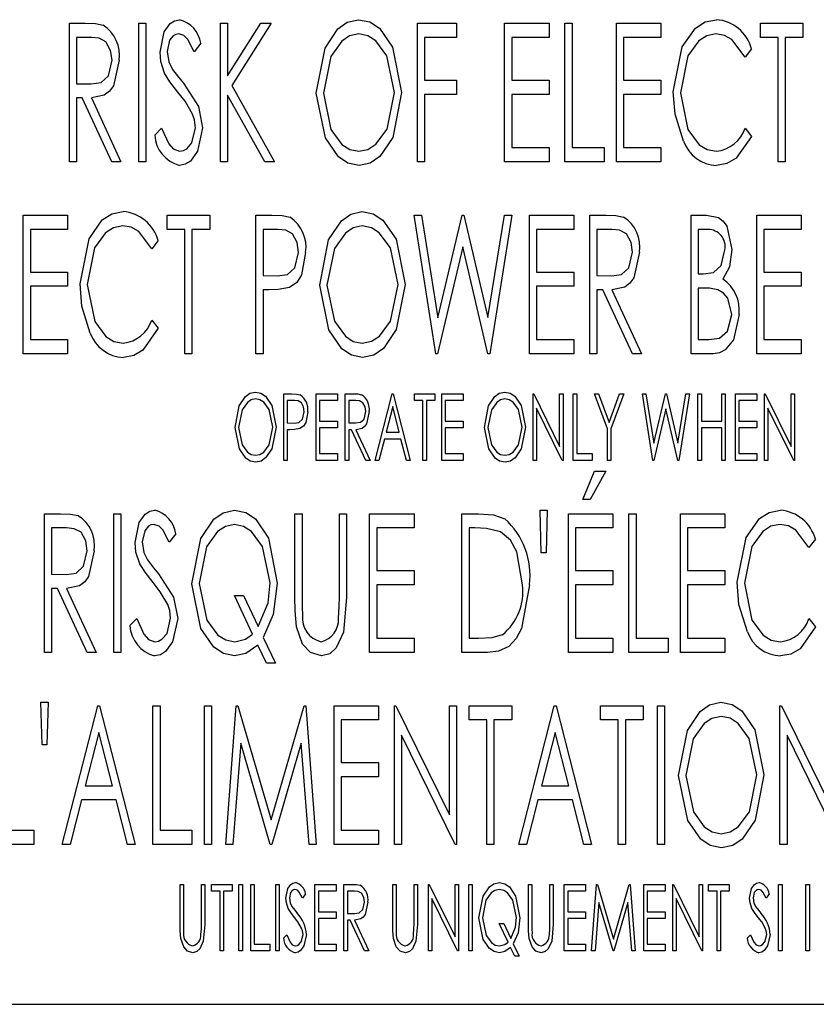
# Model space of a CAD drawing. Extents: x 10 to 130, y 5 to 85.
# Tile 44 of 51: x 70.955 to 71.703, y 43.205 to 44.128. Entities that reach past the tile are written whole.
import ezdxf

# ---------------------------------------------------------------- set-up
doc = ezdxf.new("R2010")
doc.units = 0
doc.layers.add('BODY', color=3, linetype='CONTINUOUS')

msp = doc.modelspace()

# ---------------------------------------------------------------- linework, layer by layer
at = {"layer": 'BODY', "linetype": 'CONTINUOUS'}
for p, q in [((71.00181, 44.12465), (71.01667, 44.12465)), ((71.00181, 43.99465), (71.00181, 44.12465)), ((71.06681, 44.12465), (71.07347, 44.12465)), ((71.06681, 43.99465), (71.06681, 44.12465)), ((71.07347, 44.12465), (71.07347, 43.99465)), ((71.14347, 44.12465), (71.15014, 44.12465)), ((71.14347, 43.99465), (71.14347, 44.12465)), ((71.15014, 44.07522), (71.18126, 44.12465)), ((71.15014, 44.12465), (71.15014, 44.07522)), ((71.19097, 44.12465), (71.15425, 44.06632)), ((71.18126, 44.12465), (71.19097, 44.12465)), ((71.32847, 44.12465), (71.36514, 44.12465)), ((71.32847, 43.99465), (71.32847, 44.12465)), ((71.36514, 44.12465), (71.36514, 44.11132)), ((71.41014, 44.12465), (71.45181, 44.12465)), ((71.41014, 43.99465), (71.41014, 44.12465)), ((71.45181, 44.12465), (71.45181, 44.11132)), ((71.46681, 44.12465), (71.47347, 44.12465)), ((71.46681, 43.99465), (71.46681, 44.12465)), ((71.47347, 44.12465), (71.47347, 44.00798)), ((71.51514, 44.12465), (71.55681, 44.12465)), ((71.51514, 43.99465), (71.51514, 44.12465)), ((71.55681, 44.12465), (71.55681, 44.11132)), ((71.65014, 44.12465), (71.69014, 44.12465)), ((71.65014, 44.11132), (71.65014, 44.12465)), ((71.69014, 44.12465), (71.69014, 44.11132)), ((71.00847, 44.11132), (71.00847, 44.06798)), ((71.0224, 44.11132), (71.00847, 44.11132)), ((71.33514, 44.11132), (71.33514, 44.07132)), ((71.36514, 44.11132), (71.33514, 44.11132)), ((71.4168, 44.11132), (71.4168, 44.07132)), ((71.45181, 44.11132), (71.4168, 44.11132)), ((71.52181, 44.11132), (71.52181, 44.07132)), ((71.55681, 44.11132), (71.52181, 44.11132)), ((71.66681, 44.11132), (71.65014, 44.11132)), ((71.66681, 43.99465), (71.66681, 44.11132)), ((71.67347, 44.11132), (71.67347, 43.99465)), ((71.69014, 44.11132), (71.67347, 44.11132)), ((71.12514, 44.10598), (71.11889, 44.09798)), ((71.64181, 44.1008), (71.63576, 44.09298)), ((71.33514, 44.07132), (71.36514, 44.07132)), ((71.36514, 44.07132), (71.36514, 44.05798)), ((71.4168, 44.07132), (71.45181, 44.07132)), ((71.45181, 44.07132), (71.45181, 44.05798)), ((71.52181, 44.07132), (71.55681, 44.07132)), ((71.55681, 44.07132), (71.55681, 44.05798)), ((71.00847, 44.06798), (71.02207, 44.0678)), ((71.15425, 44.06632), (71.19431, 43.99465)), ((71.00847, 44.05465), (71.00847, 43.99465)), ((71.01391, 44.05465), (71.00847, 44.05465)), ((71.04168, 43.99465), (71.01391, 44.05465)), ((71.02238, 44.05465), (71.05014, 43.99465)), ((71.15014, 44.05731), (71.15014, 43.99465)), ((71.18516, 43.99465), (71.15014, 44.05731)), ((71.33514, 44.05798), (71.33514, 43.99465)), ((71.36514, 44.05798), (71.33514, 44.05798)), ((71.4168, 44.05798), (71.4168, 44.00798)), ((71.45181, 44.05798), (71.4168, 44.05798)), ((71.52181, 44.05798), (71.52181, 44.00798)), ((71.55681, 44.05798), (71.52181, 44.05798)), ((71.08181, 44.01973), (71.08832, 44.02632)), ((71.63576, 44.02632), (71.64181, 44.01858)), ((71.4168, 44.00798), (71.45181, 44.00798)), ((71.45181, 44.00798), (71.45181, 43.99465)), ((71.47347, 44.00798), (71.50347, 44.00798)), ((71.50347, 44.00798), (71.50347, 43.99465)), ((71.52181, 44.00798), (71.55681, 44.00798)), ((71.55681, 44.00798), (71.55681, 43.99465)), ((71.00847, 43.99465), (71.00181, 43.99465)), ((71.05014, 43.99465), (71.04168, 43.99465)), ((71.07347, 43.99465), (71.06681, 43.99465)), ((71.15014, 43.99465), (71.14347, 43.99465)), ((71.19431, 43.99465), (71.18516, 43.99465)), ((71.33514, 43.99465), (71.32847, 43.99465)), ((71.45181, 43.99465), (71.41014, 43.99465)), ((71.50347, 43.99465), (71.46681, 43.99465)), ((71.55681, 43.99465), (71.51514, 43.99465)), ((71.67347, 43.99465), (71.66681, 43.99465)), ((70.95847, 43.94465), (71.00014, 43.94465)), ((70.95847, 43.81465), (70.95847, 43.94465)), ((71.00014, 43.94465), (71.00014, 43.93132)), ((71.09347, 43.94465), (71.13347, 43.94465)), ((71.09347, 43.93132), (71.09347, 43.94465)), ((71.13347, 43.94465), (71.13347, 43.93132)), ((71.17681, 43.94465), (71.19167, 43.94465)), ((71.17681, 43.81465), (71.17681, 43.94465)), ((71.32514, 43.94465), (71.33204, 43.94465)), ((71.34561, 43.81465), (71.32514, 43.94465)), ((71.33204, 43.94465), (71.34764, 43.8484)), ((71.34764, 43.8484), (71.37027, 43.94465)), ((71.37027, 43.94465), (71.37194, 43.94465)), ((71.37194, 43.94465), (71.39431, 43.84864)), ((71.39431, 43.84864), (71.40993, 43.94465)), ((71.4168, 43.94465), (71.39618, 43.81465)), ((71.40993, 43.94465), (71.4168, 43.94465)), ((71.43347, 43.94465), (71.47514, 43.94465)), ((71.43347, 43.81465), (71.43347, 43.94465)), ((71.47514, 43.94465), (71.47514, 43.93132)), ((71.49014, 43.94465), (71.50501, 43.94465)), ((71.49014, 43.81465), (71.49014, 43.94465)), ((71.58514, 43.94465), (71.59972, 43.94465)), ((71.58514, 43.81465), (71.58514, 43.94465)), ((71.6468, 43.94465), (71.68847, 43.94465)), ((71.6468, 43.81465), (71.6468, 43.94465)), ((71.68847, 43.94465), (71.68847, 43.93132)), ((70.96514, 43.93132), (70.96514, 43.89132)), ((71.00014, 43.93132), (70.96514, 43.93132)), ((71.11014, 43.93132), (71.09347, 43.93132)), ((71.11014, 43.81465), (71.11014, 43.93132)), ((71.11681, 43.93132), (71.11681, 43.81465)), ((71.13347, 43.93132), (71.11681, 43.93132)), ((71.18347, 43.93132), (71.18347, 43.88798)), ((71.19746, 43.93132), (71.18347, 43.93132)), ((71.44014, 43.93132), (71.44014, 43.89132)), ((71.47514, 43.93132), (71.44014, 43.93132)), ((71.49681, 43.93132), (71.49681, 43.88798)), ((71.51074, 43.93132), (71.49681, 43.93132)), ((71.5918, 43.93132), (71.5918, 43.88965)), ((71.60095, 43.93132), (71.5918, 43.93132)), ((71.65347, 43.93132), (71.65347, 43.89132)), ((71.68847, 43.93132), (71.65347, 43.93132)), ((71.08514, 43.9208), (71.0791, 43.91298)), ((71.37097, 43.91507), (71.34727, 43.81465)), ((71.39451, 43.81465), (71.37097, 43.91507)), ((70.96514, 43.89132), (71.00014, 43.89132)), ((71.00014, 43.89132), (71.00014, 43.87798)), ((71.18347, 43.88798), (71.19686, 43.8877)), ((71.44014, 43.89132), (71.47514, 43.89132)), ((71.47514, 43.89132), (71.47514, 43.87798)), ((71.49681, 43.88798), (71.5104, 43.8878)), ((71.5918, 43.88965), (71.59634, 43.88965)), ((71.65347, 43.89132), (71.68847, 43.89132)), ((71.68847, 43.89132), (71.68847, 43.87798)), ((70.96514, 43.87798), (70.96514, 43.82798)), ((71.00014, 43.87798), (70.96514, 43.87798)), ((71.44014, 43.87798), (71.44014, 43.82798)), ((71.47514, 43.87798), (71.44014, 43.87798)), ((71.65347, 43.87798), (71.65347, 43.82798)), ((71.68847, 43.87798), (71.65347, 43.87798)), ((71.18347, 43.87465), (71.18347, 43.81465)), ((71.18891, 43.87465), (71.18347, 43.87465)), ((71.49681, 43.87465), (71.49681, 43.81465)), ((71.50225, 43.87465), (71.49681, 43.87465)), ((71.53001, 43.81465), (71.50225, 43.87465)), ((71.51071, 43.87465), (71.53847, 43.81465)), ((71.5918, 43.87632), (71.5918, 43.82798)), ((71.59626, 43.87632), (71.5918, 43.87632)), ((71.0791, 43.84632), (71.08514, 43.83858)), ((70.96514, 43.82798), (71.00014, 43.82798)), ((71.00014, 43.82798), (71.00014, 43.81465)), ((71.44014, 43.82798), (71.47514, 43.82798)), ((71.47514, 43.82798), (71.47514, 43.81465)), ((71.5918, 43.82798), (71.60167, 43.82798)), ((71.65347, 43.82798), (71.68847, 43.82798)), ((71.68847, 43.82798), (71.68847, 43.81465)), ((71.00014, 43.81465), (70.95847, 43.81465)), ((71.11681, 43.81465), (71.11014, 43.81465)), ((71.18347, 43.81465), (71.17681, 43.81465)), ((71.34727, 43.81465), (71.34561, 43.81465)), ((71.39618, 43.81465), (71.39451, 43.81465)), ((71.47514, 43.81465), (71.43347, 43.81465)), ((71.49681, 43.81465), (71.49014, 43.81465)), ((71.53847, 43.81465), (71.53001, 43.81465)), ((71.60576, 43.81465), (71.58514, 43.81465)), ((71.68847, 43.81465), (71.6468, 43.81465)), ((71.20296, 43.77715), (71.21011, 43.77715)), ((71.20296, 43.71465), (71.20296, 43.77715)), ((71.23341, 43.77715), (71.25344, 43.77715)), ((71.23341, 43.71465), (71.23341, 43.77715)), ((71.25344, 43.77715), (71.25344, 43.77074)), ((71.26065, 43.77715), (71.2678, 43.77715)), ((71.26065, 43.71465), (71.26065, 43.77715)), ((71.2887, 43.71465), (71.30472, 43.77715)), ((71.30472, 43.77715), (71.30552, 43.77715)), ((71.30552, 43.77715), (71.32155, 43.71465)), ((71.32556, 43.77715), (71.34479, 43.77715)), ((71.32556, 43.77074), (71.32556, 43.77715)), ((71.34479, 43.77715), (71.34479, 43.77074)), ((71.3512, 43.77715), (71.37123, 43.77715)), ((71.3512, 43.71465), (71.3512, 43.77715)), ((71.37123, 43.77715), (71.37123, 43.77074)), ((71.43693, 43.77715), (71.43761, 43.77715)), ((71.43693, 43.71465), (71.43693, 43.77715)), ((71.43761, 43.77715), (71.46177, 43.72788)), ((71.46177, 43.77715), (71.46498, 43.77715)), ((71.46177, 43.72788), (71.46177, 43.77715)), ((71.46498, 43.77715), (71.46498, 43.71465)), ((71.47459, 43.77715), (71.4778, 43.77715)), ((71.47459, 43.71465), (71.47459, 43.77715)), ((71.4778, 43.77715), (71.4778, 43.72106)), ((71.49463, 43.77715), (71.49841, 43.77715)), ((71.50664, 43.74436), (71.49463, 43.77715)), ((71.49841, 43.77715), (71.50825, 43.75028)), ((71.50825, 43.75028), (71.51809, 43.77715)), ((71.52187, 43.77715), (71.50985, 43.74436)), ((71.51809, 43.77715), (71.52187, 43.77715)), ((71.5395, 43.77715), (71.54282, 43.77715)), ((71.54934, 43.71465), (71.5395, 43.77715)), ((71.54282, 43.77715), (71.55031, 43.73088)), ((71.55031, 43.73088), (71.56119, 43.77715)), ((71.56119, 43.77715), (71.562, 43.77715)), ((71.562, 43.77715), (71.57275, 43.73099)), ((71.57275, 43.73099), (71.58026, 43.77715)), ((71.58357, 43.77715), (71.57365, 43.71465)), ((71.58026, 43.77715), (71.58357, 43.77715)), ((71.59158, 43.77715), (71.59479, 43.77715)), ((71.59158, 43.71465), (71.59158, 43.77715)), ((71.59479, 43.77715), (71.59479, 43.75151)), ((71.61402, 43.77715), (71.61722, 43.77715)), ((71.61402, 43.75151), (71.61402, 43.77715)), ((71.61722, 43.77715), (71.61722, 43.71465)), ((71.62684, 43.77715), (71.64687, 43.77715)), ((71.62684, 43.71465), (71.62684, 43.77715)), ((71.64687, 43.77715), (71.64687, 43.77074)), ((71.65408, 43.77715), (71.65476, 43.77715)), ((71.65408, 43.71465), (71.65408, 43.77715)), ((71.65476, 43.77715), (71.67892, 43.72788)), ((71.67892, 43.77715), (71.68213, 43.77715)), ((71.67892, 43.72788), (71.67892, 43.77715)), ((71.68213, 43.77715), (71.68213, 43.71465)), ((71.20616, 43.77074), (71.20616, 43.74991)), ((71.21289, 43.77074), (71.20616, 43.77074)), ((71.23661, 43.77074), (71.23661, 43.75151)), ((71.25344, 43.77074), (71.23661, 43.77074)), ((71.26386, 43.77074), (71.26386, 43.74991)), ((71.27055, 43.77074), (71.26386, 43.77074)), ((71.33357, 43.77074), (71.32556, 43.77074)), ((71.33357, 43.71465), (71.33357, 43.77074)), ((71.33677, 43.77074), (71.33677, 43.71465)), ((71.34479, 43.77074), (71.33677, 43.77074)), ((71.3544, 43.77074), (71.3544, 43.75151)), ((71.37123, 43.77074), (71.3544, 43.77074)), ((71.63004, 43.77074), (71.63004, 43.75151)), ((71.64687, 43.77074), (71.63004, 43.77074)), ((71.30512, 43.76511), (71.29896, 43.74109)), ((71.31128, 43.74109), (71.30512, 43.76511)), ((71.44014, 43.7638), (71.44014, 43.71465)), ((71.46425, 43.71465), (71.44014, 43.7638)), ((71.56153, 43.76293), (71.55014, 43.71465)), ((71.57285, 43.71465), (71.56153, 43.76293)), ((71.65729, 43.7638), (71.65729, 43.71465)), ((71.6814, 43.71465), (71.65729, 43.7638)), ((71.20616, 43.74991), (71.2126, 43.74977)), ((71.23661, 43.75151), (71.25344, 43.75151)), ((71.25344, 43.75151), (71.25344, 43.7451)), ((71.26386, 43.74991), (71.27039, 43.74982)), ((71.3544, 43.75151), (71.37123, 43.75151)), ((71.37123, 43.75151), (71.37123, 43.7451)), ((71.59479, 43.75151), (71.61402, 43.75151)), ((71.63004, 43.75151), (71.64687, 43.75151)), ((71.64687, 43.75151), (71.64687, 43.7451)), ((71.20616, 43.7435), (71.20616, 43.71465)), ((71.20878, 43.7435), (71.20616, 43.7435)), ((71.23661, 43.7451), (71.23661, 43.72106)), ((71.25344, 43.7451), (71.23661, 43.7451)), ((71.26386, 43.7435), (71.26386, 43.71465)), ((71.26647, 43.7435), (71.26386, 43.7435)), ((71.27982, 43.71465), (71.26647, 43.7435)), ((71.27054, 43.7435), (71.28389, 43.71465)), ((71.29896, 43.74109), (71.31128, 43.74109)), ((71.3544, 43.7451), (71.3544, 43.72106)), ((71.37123, 43.7451), (71.3544, 43.7451)), ((71.50664, 43.71465), (71.50664, 43.74436)), ((71.50985, 43.74436), (71.50985, 43.71465)), ((71.59479, 43.7451), (71.59479, 43.71465)), ((71.61402, 43.7451), (71.59479, 43.7451)), ((71.61402, 43.71465), (71.61402, 43.7451)), ((71.63004, 43.7451), (71.63004, 43.72106)), ((71.64687, 43.7451), (71.63004, 43.7451)), ((71.29732, 43.73468), (71.29219, 43.71465)), ((71.31292, 43.73468), (71.29732, 43.73468)), ((71.31806, 43.71465), (71.31292, 43.73468)), ((71.23661, 43.72106), (71.25344, 43.72106)), ((71.25344, 43.72106), (71.25344, 43.71465)), ((71.3544, 43.72106), (71.37123, 43.72106)), ((71.37123, 43.72106), (71.37123, 43.71465)), ((71.4778, 43.72106), (71.49222, 43.72106)), ((71.49222, 43.72106), (71.49222, 43.71465)), ((71.63004, 43.72106), (71.64687, 43.72106)), ((71.64687, 43.72106), (71.64687, 43.71465)), ((71.20616, 43.71465), (71.20296, 43.71465)), ((71.25344, 43.71465), (71.23341, 43.71465)), ((71.26386, 43.71465), (71.26065, 43.71465)), ((71.28389, 43.71465), (71.27982, 43.71465)), ((71.29219, 43.71465), (71.2887, 43.71465)), ((71.32155, 43.71465), (71.31806, 43.71465)), ((71.33677, 43.71465), (71.33357, 43.71465)), ((71.37123, 43.71465), (71.3512, 43.71465)), ((71.44014, 43.71465), (71.43693, 43.71465)), ((71.46498, 43.71465), (71.46425, 43.71465)), ((71.49222, 43.71465), (71.47459, 43.71465)), ((71.50985, 43.71465), (71.50664, 43.71465)), ((71.55014, 43.71465), (71.54934, 43.71465)), ((71.57365, 43.71465), (71.57285, 43.71465)), ((71.59479, 43.71465), (71.59158, 43.71465)), ((71.61722, 43.71465), (71.61402, 43.71465)), ((71.64687, 43.71465), (71.62684, 43.71465)), ((71.65729, 43.71465), (71.65408, 43.71465)), ((71.68213, 43.71465), (71.6814, 43.71465)), ((71.48347, 43.67798), (71.49438, 43.70465)), ((71.50514, 43.70465), (71.49037, 43.67798)), ((71.49438, 43.70465), (71.50514, 43.70465)), ((71.49037, 43.67798), (71.48347, 43.67798)), ((70.97847, 43.66465), (70.99334, 43.66465)), ((70.97847, 43.53465), (70.97847, 43.66465)), ((71.04347, 43.66465), (71.05014, 43.66465)), ((71.04347, 43.53465), (71.04347, 43.66465)), ((71.05014, 43.66465), (71.05014, 43.53465)), ((71.21347, 43.66465), (71.22014, 43.66465)), ((71.21347, 43.58614), (71.21347, 43.66465)), ((71.22014, 43.66465), (71.22014, 43.58676)), ((71.25514, 43.66465), (71.26181, 43.66465)), ((71.25514, 43.58676), (71.25514, 43.66465)), ((71.26181, 43.66465), (71.26181, 43.58614)), ((71.28347, 43.66465), (71.32514, 43.66465)), ((71.28347, 43.53465), (71.28347, 43.66465)), ((71.32514, 43.66465), (71.32514, 43.65132)), ((71.37014, 43.66465), (71.38574, 43.66465)), ((71.37014, 43.53465), (71.37014, 43.66465)), ((71.44347, 43.66798), (71.45014, 43.66798)), ((71.44446, 43.62798), (71.44347, 43.66798)), ((71.45014, 43.66798), (71.4491, 43.62798)), ((71.47014, 43.66465), (71.51181, 43.66465)), ((71.47014, 43.53465), (71.47014, 43.66465)), ((71.51181, 43.66465), (71.51181, 43.65132)), ((71.52681, 43.66465), (71.53347, 43.66465)), ((71.52681, 43.53465), (71.52681, 43.66465)), ((71.53347, 43.66465), (71.53347, 43.54798)), ((71.57514, 43.66465), (71.6168, 43.66465)), ((71.57514, 43.53465), (71.57514, 43.66465)), ((71.6168, 43.66465), (71.6168, 43.65132)), ((70.98514, 43.65132), (70.98514, 43.60798)), ((70.99907, 43.65132), (70.98514, 43.65132)), ((71.1018, 43.64598), (71.09556, 43.63798)), ((71.29014, 43.65132), (71.29014, 43.61132)), ((71.32514, 43.65132), (71.29014, 43.65132)), ((71.38227, 43.65132), (71.37681, 43.65132)), ((71.37681, 43.65132), (71.37681, 43.54798)), ((71.4768, 43.65132), (71.4768, 43.61132)), ((71.51181, 43.65132), (71.4768, 43.65132)), ((71.58181, 43.65132), (71.58181, 43.61132)), ((71.6168, 43.65132), (71.58181, 43.65132)), ((71.7018, 43.6408), (71.69576, 43.63298)), ((71.4491, 43.62798), (71.44446, 43.62798)), ((71.29014, 43.61132), (71.32514, 43.61132)), ((71.32514, 43.61132), (71.32514, 43.59798)), ((71.4768, 43.61132), (71.51181, 43.61132)), ((71.51181, 43.61132), (71.51181, 43.59798)), ((71.58181, 43.61132), (71.6168, 43.61132)), ((71.6168, 43.61132), (71.6168, 43.59798)), ((70.98514, 43.60798), (70.99873, 43.6078)), ((70.98514, 43.59465), (70.98514, 43.53465)), ((70.99058, 43.59465), (70.98514, 43.59465)), ((71.01834, 43.53465), (70.99058, 43.59465)), ((70.99904, 43.59465), (71.02681, 43.53465)), ((71.29014, 43.59798), (71.29014, 43.54798)), ((71.32514, 43.59798), (71.29014, 43.59798)), ((71.4768, 43.59798), (71.4768, 43.54798)), ((71.51181, 43.59798), (71.4768, 43.59798)), ((71.58181, 43.59798), (71.58181, 43.54798)), ((71.6168, 43.59798), (71.58181, 43.59798)), ((71.1566, 43.58798), (71.16514, 43.58798)), ((71.17368, 43.55189), (71.1566, 43.58798)), ((71.16514, 43.58798), (71.17889, 43.5589)), ((71.05847, 43.55973), (71.06498, 43.56632)), ((71.69576, 43.56632), (71.7018, 43.55858)), ((71.18376, 43.54869), (71.19514, 43.52465)), ((71.29014, 43.54798), (71.32514, 43.54798)), ((71.32514, 43.54798), (71.32514, 43.53465)), ((71.37681, 43.54798), (71.38576, 43.54798)), ((71.4768, 43.54798), (71.51181, 43.54798)), ((71.51181, 43.54798), (71.51181, 43.53465)), ((71.53347, 43.54798), (71.56347, 43.54798)), ((71.56347, 43.54798), (71.56347, 43.53465)), ((71.58181, 43.54798), (71.6168, 43.54798)), ((71.6168, 43.54798), (71.6168, 43.53465)), ((71.1866, 43.52465), (71.1786, 43.5415)), ((70.98514, 43.53465), (70.97847, 43.53465)), ((71.02681, 43.53465), (71.01834, 43.53465)), ((71.05014, 43.53465), (71.04347, 43.53465)), ((71.32514, 43.53465), (71.28347, 43.53465)), ((71.39407, 43.53465), (71.37014, 43.53465)), ((71.51181, 43.53465), (71.47014, 43.53465)), ((71.56347, 43.53465), (71.52681, 43.53465)), ((71.6168, 43.53465), (71.57514, 43.53465)), ((71.19514, 43.52465), (71.1866, 43.52465)), ((70.97514, 43.48798), (70.98181, 43.48798)), ((70.97613, 43.44798), (70.97514, 43.48798)), ((70.98181, 43.48798), (70.98076, 43.44798)), ((70.99514, 43.35465), (71.02847, 43.48465)), ((71.02847, 43.48465), (71.03014, 43.48465)), ((71.03014, 43.48465), (71.06347, 43.35465)), ((71.08014, 43.48465), (71.08681, 43.48465)), ((71.08014, 43.35465), (71.08014, 43.48465)), ((71.08681, 43.48465), (71.08681, 43.36798)), ((71.12847, 43.48465), (71.13514, 43.48465)), ((71.12847, 43.35465), (71.12847, 43.48465)), ((71.13514, 43.48465), (71.13514, 43.35465)), ((71.14847, 43.35465), (71.15824, 43.48465)), ((71.15824, 43.48465), (71.1599, 43.48465)), ((71.1599, 43.48465), (71.19097, 43.37777)), ((71.19097, 43.37777), (71.22196, 43.48465)), ((71.22196, 43.48465), (71.22363, 43.48465)), ((71.22363, 43.48465), (71.23347, 43.35465)), ((71.25014, 43.48465), (71.29181, 43.48465)), ((71.25014, 43.35465), (71.25014, 43.48465)), ((71.29181, 43.48465), (71.29181, 43.47132)), ((71.30681, 43.48465), (71.30821, 43.48465)), ((71.30681, 43.35465), (71.30681, 43.48465)), ((71.30821, 43.48465), (71.35847, 43.38218)), ((71.35847, 43.48465), (71.36514, 43.48465)), ((71.35847, 43.38218), (71.35847, 43.48465)), ((71.36514, 43.48465), (71.36514, 43.35465)), ((71.37681, 43.48465), (71.4168, 43.48465)), ((71.37681, 43.47132), (71.37681, 43.48465)), ((71.4168, 43.48465), (71.4168, 43.47132)), ((71.42347, 43.35465), (71.45681, 43.48465)), ((71.45681, 43.48465), (71.45847, 43.48465)), ((71.45847, 43.48465), (71.49181, 43.35465)), ((71.50014, 43.48465), (71.54014, 43.48465)), ((71.50014, 43.47132), (71.50014, 43.48465)), ((71.54014, 43.48465), (71.54014, 43.47132)), ((71.55347, 43.48465), (71.56014, 43.48465)), ((71.55347, 43.35465), (71.55347, 43.48465)), ((71.56014, 43.48465), (71.56014, 43.35465)), ((71.66847, 43.48465), (71.66988, 43.48465)), ((71.66847, 43.35465), (71.66847, 43.48465)), ((71.66988, 43.48465), (71.72014, 43.38218)), ((71.25681, 43.47132), (71.25681, 43.43132)), ((71.29181, 43.47132), (71.25681, 43.47132)), ((71.39347, 43.47132), (71.37681, 43.47132)), ((71.39347, 43.35465), (71.39347, 43.47132)), ((71.40014, 43.47132), (71.40014, 43.35465)), ((71.4168, 43.47132), (71.40014, 43.47132)), ((71.51681, 43.47132), (71.50014, 43.47132)), ((71.51681, 43.35465), (71.51681, 43.47132)), ((71.52347, 43.47132), (71.52347, 43.35465)), ((71.54014, 43.47132), (71.52347, 43.47132)), ((71.0293, 43.4596), (71.01649, 43.40965)), ((71.04212, 43.40965), (71.0293, 43.4596)), ((71.31347, 43.45689), (71.31347, 43.35465)), ((71.36363, 43.35465), (71.31347, 43.45689)), ((71.45764, 43.4596), (71.44483, 43.40965)), ((71.47045, 43.40965), (71.45764, 43.4596)), ((71.67514, 43.45689), (71.67514, 43.35465)), ((71.72529, 43.35465), (71.67514, 43.45689)), ((70.98076, 43.44798), (70.97613, 43.44798)), ((71.16264, 43.44949), (71.15522, 43.35465)), ((71.19019, 43.35465), (71.16264, 43.44949)), ((71.21931, 43.44942), (71.19186, 43.35465)), ((71.22675, 43.35465), (71.21931, 43.44942)), ((71.25681, 43.43132), (71.29181, 43.43132)), ((71.29181, 43.43132), (71.29181, 43.41798)), ((71.25681, 43.41798), (71.25681, 43.36798)), ((71.29181, 43.41798), (71.25681, 43.41798)), ((71.01649, 43.40965), (71.04212, 43.40965)), ((71.44483, 43.40965), (71.47045, 43.40965)), ((71.01308, 43.39632), (71.0024, 43.35465)), ((71.04553, 43.39632), (71.01308, 43.39632)), ((71.05621, 43.35465), (71.04553, 43.39632)), ((71.44141, 43.39632), (71.43074, 43.35465)), ((71.47386, 43.39632), (71.44141, 43.39632)), ((71.48454, 43.35465), (71.47386, 43.39632)), ((70.93847, 43.36798), (70.96847, 43.36798)), ((70.96847, 43.36798), (70.96847, 43.35465)), ((71.08681, 43.36798), (71.11681, 43.36798)), ((71.11681, 43.36798), (71.11681, 43.35465)), ((71.25681, 43.36798), (71.29181, 43.36798)), ((71.29181, 43.36798), (71.29181, 43.35465)), ((70.96847, 43.35465), (70.9318, 43.35465)), ((71.0024, 43.35465), (70.99514, 43.35465)), ((71.06347, 43.35465), (71.05621, 43.35465)), ((71.11681, 43.35465), (71.08014, 43.35465)), ((71.13514, 43.35465), (71.12847, 43.35465)), ((71.15522, 43.35465), (71.14847, 43.35465)), ((71.19186, 43.35465), (71.19019, 43.35465)), ((71.23347, 43.35465), (71.22675, 43.35465)), ((71.29181, 43.35465), (71.25014, 43.35465)), ((71.31347, 43.35465), (71.30681, 43.35465)), ((71.36514, 43.35465), (71.36363, 43.35465)), ((71.40014, 43.35465), (71.39347, 43.35465)), ((71.43074, 43.35465), (71.42347, 43.35465)), ((71.49181, 43.35465), (71.48454, 43.35465)), ((71.52347, 43.35465), (71.51681, 43.35465)), ((71.56014, 43.35465), (71.55347, 43.35465)), ((71.67514, 43.35465), (71.66847, 43.35465)), ((71.1056, 43.31715), (71.10881, 43.31715)), ((71.1056, 43.2794), (71.1056, 43.31715)), ((71.10881, 43.31715), (71.10881, 43.2797)), ((71.12564, 43.31715), (71.12884, 43.31715)), ((71.12564, 43.2797), (71.12564, 43.31715)), ((71.12884, 43.31715), (71.12884, 43.2794)), ((71.13525, 43.31715), (71.15448, 43.31715)), ((71.13525, 43.31074), (71.13525, 43.31715)), ((71.15448, 43.31715), (71.15448, 43.31074)), ((71.16089, 43.31715), (71.1641, 43.31715)), ((71.16089, 43.25465), (71.16089, 43.31715)), ((71.1641, 43.31715), (71.1641, 43.25465)), ((71.17211, 43.31715), (71.17531, 43.31715)), ((71.17211, 43.25465), (71.17211, 43.31715)), ((71.17531, 43.31715), (71.17531, 43.26106)), ((71.19535, 43.31715), (71.19855, 43.31715)), ((71.19535, 43.25465), (71.19535, 43.31715)), ((71.19855, 43.31715), (71.19855, 43.25465)), ((71.23221, 43.31715), (71.25224, 43.31715)), ((71.23221, 43.25465), (71.23221, 43.31715)), ((71.25224, 43.31715), (71.25224, 43.31074)), ((71.25945, 43.31715), (71.2666, 43.31715)), ((71.25945, 43.25465), (71.25945, 43.31715)), ((71.30512, 43.31715), (71.30833, 43.31715)), ((71.30512, 43.2794), (71.30512, 43.31715)), ((71.30833, 43.31715), (71.30833, 43.2797)), ((71.32515, 43.31715), (71.32836, 43.31715)), ((71.32515, 43.2797), (71.32515, 43.31715)), ((71.32836, 43.31715), (71.32836, 43.2794)), ((71.33878, 43.31715), (71.33945, 43.31715)), ((71.33878, 43.25465), (71.33878, 43.31715)), ((71.33945, 43.31715), (71.36362, 43.26788)), ((71.36362, 43.31715), (71.36682, 43.31715)), ((71.36362, 43.26788), (71.36362, 43.31715)), ((71.36682, 43.31715), (71.36682, 43.25465)), ((71.37644, 43.31715), (71.37964, 43.31715)), ((71.37644, 43.25465), (71.37644, 43.31715)), ((71.37964, 43.31715), (71.37964, 43.25465)), ((71.43253, 43.31715), (71.43573, 43.31715)), ((71.43253, 43.2794), (71.43253, 43.31715)), ((71.43573, 43.31715), (71.43573, 43.2797)), ((71.45256, 43.31715), (71.45576, 43.31715)), ((71.45256, 43.2797), (71.45256, 43.31715)), ((71.45576, 43.31715), (71.45576, 43.2794)), ((71.46618, 43.31715), (71.48621, 43.31715)), ((71.46618, 43.25465), (71.46618, 43.31715)), ((71.48621, 43.31715), (71.48621, 43.31074)), ((71.49182, 43.25465), (71.49652, 43.31715)), ((71.49652, 43.31715), (71.49732, 43.31715)), ((71.49732, 43.31715), (71.51225, 43.26577)), ((71.51225, 43.26577), (71.52715, 43.31715)), ((71.52715, 43.31715), (71.52795, 43.31715)), ((71.52795, 43.31715), (71.53269, 43.25465)), ((71.5407, 43.31715), (71.56073, 43.31715)), ((71.5407, 43.25465), (71.5407, 43.31715)), ((71.56073, 43.31715), (71.56073, 43.31074)), ((71.56794, 43.31715), (71.56862, 43.31715)), ((71.56794, 43.25465), (71.56794, 43.31715)), ((71.56862, 43.31715), (71.59278, 43.26788)), ((71.59278, 43.31715), (71.59599, 43.31715)), ((71.59278, 43.26788), (71.59278, 43.31715)), ((71.59599, 43.31715), (71.59599, 43.25465)), ((71.6016, 43.31715), (71.62083, 43.31715)), ((71.6016, 43.31074), (71.6016, 43.31715)), ((71.62083, 43.31715), (71.62083, 43.31074)), ((71.6673, 43.31715), (71.67051, 43.31715)), ((71.6673, 43.25465), (71.6673, 43.31715)), ((71.67051, 43.31715), (71.67051, 43.25465)), ((71.69294, 43.31715), (71.69615, 43.31715)), ((71.69294, 43.25465), (71.69294, 43.31715)), ((71.69615, 43.31715), (71.69615, 43.25465)), ((71.14326, 43.31074), (71.13525, 43.31074)), ((71.14326, 43.25465), (71.14326, 43.31074)), ((71.14647, 43.31074), (71.14647, 43.25465)), ((71.15448, 43.31074), (71.14647, 43.31074)), ((71.22339, 43.30817), (71.22039, 43.30433)), ((71.23541, 43.31074), (71.23541, 43.29151)), ((71.25224, 43.31074), (71.23541, 43.31074)), ((71.26265, 43.31074), (71.26265, 43.28991)), ((71.26935, 43.31074), (71.26265, 43.31074)), ((71.46939, 43.31074), (71.46939, 43.29151)), ((71.48621, 43.31074), (71.46939, 43.31074)), ((71.5439, 43.31074), (71.5439, 43.29151)), ((71.56073, 43.31074), (71.5439, 43.31074)), ((71.60961, 43.31074), (71.6016, 43.31074)), ((71.60961, 43.25465), (71.60961, 43.31074)), ((71.61282, 43.31074), (71.61282, 43.25465)), ((71.62083, 43.31074), (71.61282, 43.31074)), ((71.65849, 43.30817), (71.65548, 43.30433)), ((71.34198, 43.3038), (71.34198, 43.25465)), ((71.3661, 43.25465), (71.34198, 43.3038)), ((71.49863, 43.30025), (71.49506, 43.25465)), ((71.51188, 43.25465), (71.49863, 43.30025)), ((71.52588, 43.30021), (71.51268, 43.25465)), ((71.52946, 43.25465), (71.52588, 43.30021)), ((71.57115, 43.3038), (71.57115, 43.25465)), ((71.59526, 43.25465), (71.57115, 43.3038)), ((71.23541, 43.29151), (71.25224, 43.29151)), ((71.25224, 43.29151), (71.25224, 43.2851)), ((71.26265, 43.28991), (71.26919, 43.28982)), ((71.46939, 43.29151), (71.48621, 43.29151)), ((71.48621, 43.29151), (71.48621, 43.2851)), ((71.5439, 43.29151), (71.56073, 43.29151)), ((71.56073, 43.29151), (71.56073, 43.2851)), ((71.23541, 43.2851), (71.23541, 43.26106)), ((71.25224, 43.2851), (71.23541, 43.2851)), ((71.26265, 43.2835), (71.26265, 43.25465)), ((71.26527, 43.2835), (71.26265, 43.2835)), ((71.27862, 43.25465), (71.26527, 43.2835)), ((71.26934, 43.2835), (71.28269, 43.25465)), ((71.40518, 43.28029), (71.40929, 43.28029)), ((71.4134, 43.26294), (71.40518, 43.28029)), ((71.40929, 43.28029), (71.4159, 43.26631)), ((71.46939, 43.2851), (71.46939, 43.26106)), ((71.48621, 43.2851), (71.46939, 43.2851)), ((71.5439, 43.2851), (71.5439, 43.26106)), ((71.56073, 43.2851), (71.5439, 43.2851)), ((71.20256, 43.26671), (71.20569, 43.26988)), ((71.63765, 43.26671), (71.64078, 43.26988)), ((71.17531, 43.26106), (71.18974, 43.26106)), ((71.18974, 43.26106), (71.18974, 43.25465)), ((71.23541, 43.26106), (71.25224, 43.26106)), ((71.25224, 43.26106), (71.25224, 43.25465)), ((71.41824, 43.2614), (71.42371, 43.24984)), ((71.46939, 43.26106), (71.48621, 43.26106)), ((71.48621, 43.26106), (71.48621, 43.25465)), ((71.5439, 43.26106), (71.56073, 43.26106)), ((71.56073, 43.26106), (71.56073, 43.25465)), ((71.14647, 43.25465), (71.14326, 43.25465)), ((71.1641, 43.25465), (71.16089, 43.25465)), ((71.18974, 43.25465), (71.17211, 43.25465)), ((71.19855, 43.25465), (71.19535, 43.25465)), ((71.25224, 43.25465), (71.23221, 43.25465)), ((71.26265, 43.25465), (71.25945, 43.25465)), ((71.28269, 43.25465), (71.27862, 43.25465)), ((71.34198, 43.25465), (71.33878, 43.25465)), ((71.36682, 43.25465), (71.3661, 43.25465)), ((71.37964, 43.25465), (71.37644, 43.25465)), ((71.41961, 43.24984), (71.41576, 43.25794)), ((71.42371, 43.24984), (71.41961, 43.24984)), ((71.48621, 43.25465), (71.46618, 43.25465)), ((71.49506, 43.25465), (71.49182, 43.25465)), ((71.51268, 43.25465), (71.51188, 43.25465)), ((71.53269, 43.25465), (71.52946, 43.25465)), ((71.56073, 43.25465), (71.5407, 43.25465)), ((71.57115, 43.25465), (71.56794, 43.25465)), ((71.59599, 43.25465), (71.59526, 43.25465)), ((71.61282, 43.25465), (71.60961, 43.25465)), ((71.67051, 43.25465), (71.6673, 43.25465)), ((71.69615, 43.25465), (71.69294, 43.25465)), ((70.52347, 43.20465), (73.27347, 43.20465))]:
    msp.add_line(p, q, dxfattribs=at)
at = {"layer": 'BODY', "linetype": 'CONTINUOUS', "flags": 128}
for points in [[(71.08681, 44.09765), (71.09062, 44.11662), (71.09635, 44.12443), (71.10045, 44.12704), (71.10522, 44.12798)], [(71.23347, 44.05908), (71.24165, 44.10142), (71.25365, 44.11935), (71.26247, 44.1256), (71.27298, 44.12798)], [(71.27298, 44.12798), (71.28361, 44.12589), (71.2927, 44.11996), (71.30508, 44.10215), (71.31347, 44.0597)], [(71.56847, 44.06041), (71.57687, 44.10256), (71.58929, 44.12016), (71.59838, 44.12596), (71.60897, 44.12798)], [(71.01667, 44.12465), (71.02618, 44.12429), (71.0335, 44.12288)], [(71.0418, 44.08991), (71.0405, 44.09914), (71.03611, 44.1073), (71.02971, 44.11067), (71.0224, 44.11132)], [(71.10438, 44.11465), (71.10169, 44.11425), (71.09928, 44.11295), (71.09585, 44.10875), (71.09347, 44.09819)], [(71.11889, 44.09798), (71.1128, 44.10951), (71.10921, 44.11313), (71.10438, 44.11465)], [(71.27332, 44.11465), (71.26473, 44.11277), (71.25741, 44.10784), (71.24712, 44.09357), (71.24014, 44.05913)], [(71.30681, 44.05973), (71.2997, 44.09398), (71.28923, 44.10802), (71.28188, 44.11284), (71.27332, 44.11465)], [(71.60845, 44.11465), (71.59984, 44.11288), (71.59243, 44.10812), (71.58205, 44.09394), (71.57514, 44.05952)], [(71.63576, 44.09298), (71.62349, 44.10936), (71.61641, 44.11329), (71.60845, 44.11465)], [(71.02207, 44.0678), (71.0315, 44.06911), (71.03844, 44.07541), (71.0418, 44.08991)], [(71.04847, 44.08988), (71.04317, 44.06581), (71.03947, 44.06082), (71.03449, 44.05712), (71.02238, 44.05465)], [(71.09108, 44.07785), (71.0876, 44.08871), (71.08681, 44.09765)], [(71.09347, 44.09819), (71.09504, 44.0884), (71.0985, 44.08139)], [(71.0985, 44.08139), (71.10416, 44.07407), (71.10878, 44.06845)], [(71.1036, 44.06017), (71.09613, 44.06976), (71.09108, 44.07785)], [(71.10878, 44.06845), (71.1228, 44.04651), (71.12681, 44.0265)], [(71.1174, 44.03944), (71.11032, 44.05147), (71.1036, 44.06017)], [(71.2736, 43.99132), (71.26309, 43.99346), (71.25414, 43.99942), (71.24194, 44.01709), (71.23347, 44.05908)], [(71.24014, 44.05913), (71.24725, 44.02516), (71.25745, 44.01106), (71.26478, 44.00633), (71.27332, 44.00465)], [(71.27332, 44.00465), (71.28194, 44.00639), (71.28939, 44.01111), (71.29981, 44.02528), (71.30681, 44.05973)], [(71.31347, 44.0597), (71.30515, 44.01748), (71.29305, 43.99962), (71.28415, 43.99352), (71.2736, 43.99132)], [(71.578, 44.01405), (71.57007, 44.03948), (71.56847, 44.06041)], [(71.57514, 44.05952), (71.58218, 44.025), (71.59264, 44.01078), (71.60021, 44.00622), (71.60891, 44.00465)], [(71.12014, 44.02668), (71.11927, 44.03397), (71.1174, 44.03944)], [(71.08832, 44.02632), (71.09506, 44.01162), (71.09928, 44.00687), (71.10514, 44.00465)], [(71.12681, 44.0265), (71.12197, 44.00454), (71.11532, 43.99542), (71.11054, 43.9924), (71.10501, 43.99132)], [(71.10514, 44.00465), (71.10875, 44.00527), (71.11197, 44.00702), (71.11676, 44.01253), (71.12014, 44.02668)], [(71.64181, 44.01858), (71.62736, 43.99807), (71.61882, 43.99305), (71.60907, 43.99132)], [(71.01181, 43.88041), (71.02021, 43.92256), (71.03263, 43.94016), (71.04171, 43.94596), (71.0523, 43.94798)], [(71.19167, 43.94465), (71.20144, 43.94425), (71.20894, 43.9427)], [(71.23681, 43.87908), (71.24498, 43.92142), (71.25699, 43.93935), (71.26581, 43.9456), (71.27631, 43.94798)], [(71.27631, 43.94798), (71.28695, 43.94589), (71.29603, 43.93996), (71.30841, 43.92215), (71.31681, 43.8797)], [(71.50501, 43.94465), (71.51451, 43.94429), (71.52183, 43.94288)], [(71.59972, 43.94465), (71.61079, 43.94249), (71.61528, 43.93903), (71.61857, 43.93442), (71.62347, 43.91244)], [(71.05178, 43.93465), (71.04317, 43.93288), (71.03576, 43.92812), (71.02538, 43.91394), (71.01847, 43.87952)], [(71.0791, 43.91298), (71.06682, 43.92936), (71.05975, 43.93329), (71.05178, 43.93465)], [(71.27665, 43.93465), (71.26806, 43.93277), (71.26075, 43.92784), (71.25046, 43.91357), (71.24347, 43.87913)], [(71.31014, 43.87973), (71.30304, 43.91398), (71.29257, 43.92802), (71.28522, 43.93284), (71.27665, 43.93465)], [(71.2168, 43.90973), (71.21551, 43.91899), (71.21118, 43.92723), (71.20478, 43.93065), (71.19746, 43.93132)], [(71.53014, 43.90991), (71.52883, 43.91914), (71.52444, 43.9273), (71.51804, 43.93067), (71.51074, 43.93132)], [(71.19686, 43.8877), (71.20635, 43.88894), (71.21339, 43.89517), (71.2168, 43.90973)], [(71.22347, 43.90978), (71.21968, 43.88874), (71.21514, 43.88164), (71.20829, 43.87679)], [(71.5104, 43.8878), (71.51984, 43.88911), (71.52678, 43.89541), (71.53014, 43.90991)], [(71.53681, 43.90988), (71.5315, 43.88581), (71.52781, 43.88082), (71.52282, 43.87712), (71.51071, 43.87465)], [(71.59634, 43.88965), (71.60601, 43.891), (71.6132, 43.89739), (71.6168, 43.9122)], [(71.62347, 43.91244), (71.62117, 43.89607), (71.61488, 43.88478)], [(71.02134, 43.83405), (71.0134, 43.85948), (71.01181, 43.88041)], [(71.01847, 43.87952), (71.02551, 43.845), (71.03597, 43.83078), (71.04355, 43.82622), (71.05225, 43.82465)], [(71.27694, 43.81132), (71.26642, 43.81346), (71.25748, 43.81942), (71.24527, 43.83708), (71.23681, 43.87908)], [(71.24347, 43.87913), (71.25058, 43.84516), (71.26079, 43.83106), (71.26811, 43.82633), (71.27665, 43.82465)], [(71.27665, 43.82465), (71.28527, 43.82639), (71.29273, 43.83111), (71.30314, 43.84528), (71.31014, 43.87973)], [(71.31681, 43.8797), (71.30848, 43.83748), (71.29639, 43.81962), (71.28748, 43.81352), (71.27694, 43.81132)], [(71.20829, 43.87679), (71.19753, 43.87491), (71.18891, 43.87465)], [(71.61029, 43.87478), (71.6025, 43.87614), (71.59626, 43.87632)], [(71.62347, 43.85155), (71.61961, 43.86679), (71.61565, 43.8716), (71.61029, 43.87478)], [(71.60167, 43.82798), (71.61185, 43.82938), (71.61945, 43.83605), (71.62347, 43.85155)], [(71.63014, 43.85155), (71.62492, 43.82779), (71.61726, 43.81833), (71.61181, 43.81555), (71.60576, 43.81465)], [(71.08514, 43.83858), (71.0707, 43.81807), (71.06215, 43.81305), (71.0524, 43.81132)], [(71.15729, 43.74562), (71.16122, 43.76598), (71.16699, 43.7746), (71.17123, 43.77761), (71.17628, 43.77875)], [(71.17628, 43.77875), (71.18139, 43.77775), (71.18576, 43.77489), (71.19171, 43.76633), (71.19575, 43.74592)], [(71.21011, 43.77715), (71.2148, 43.77696), (71.21841, 43.77621)], [(71.2678, 43.77715), (71.27237, 43.77698), (71.27589, 43.7763)], [(71.39126, 43.74562), (71.39519, 43.76598), (71.40096, 43.7746), (71.4052, 43.77761), (71.41025, 43.77875)], [(71.41025, 43.77875), (71.41537, 43.77775), (71.41974, 43.77489), (71.42569, 43.76633), (71.42972, 43.74592)], [(71.17644, 43.77234), (71.17231, 43.77144), (71.1688, 43.76907), (71.16385, 43.76221), (71.16049, 43.74565)], [(71.19254, 43.74594), (71.18913, 43.7624), (71.18409, 43.76916), (71.18056, 43.77147), (71.17644, 43.77234)], [(71.22219, 43.76036), (71.22157, 43.76481), (71.21949, 43.76877), (71.21641, 43.77042), (71.21289, 43.77074)], [(71.27988, 43.76045), (71.27926, 43.76488), (71.27714, 43.76881), (71.27407, 43.77043), (71.27055, 43.77074)], [(71.41042, 43.77234), (71.40629, 43.77144), (71.40277, 43.76907), (71.39782, 43.76221), (71.39447, 43.74565)], [(71.42652, 43.74594), (71.4231, 43.7624), (71.41807, 43.76916), (71.41454, 43.77147), (71.41042, 43.77234)], [(71.2126, 43.74977), (71.21716, 43.75037), (71.22055, 43.75336), (71.22219, 43.76036)], [(71.22539, 43.76039), (71.22357, 43.75027), (71.22139, 43.74686), (71.2181, 43.74452)], [(71.27039, 43.74982), (71.27493, 43.75045), (71.27827, 43.75348), (71.27988, 43.76045)], [(71.28309, 43.76044), (71.28054, 43.74886), (71.27876, 43.74646), (71.27636, 43.74468), (71.27054, 43.7435)], [(71.17658, 43.71305), (71.17152, 43.71408), (71.16723, 43.71694), (71.16135, 43.72544), (71.15729, 43.74562)], [(71.16049, 43.74565), (71.16391, 43.72932), (71.16882, 43.72254), (71.17234, 43.72027), (71.17644, 43.71946)], [(71.17644, 43.71946), (71.18059, 43.72029), (71.18417, 43.72256), (71.18918, 43.72938), (71.19254, 43.74594)], [(71.19575, 43.74592), (71.19175, 43.72563), (71.18593, 43.71704), (71.18165, 43.71411), (71.17658, 43.71305)], [(71.2181, 43.74452), (71.21292, 43.74362), (71.20878, 43.7435)], [(71.41055, 43.71305), (71.4055, 43.71408), (71.4012, 43.71694), (71.39533, 43.72544), (71.39126, 43.74562)], [(71.39447, 43.74565), (71.39788, 43.72932), (71.40279, 43.72254), (71.40631, 43.72027), (71.41042, 43.71946)], [(71.41042, 43.71946), (71.41456, 43.72029), (71.41814, 43.72256), (71.42315, 43.72938), (71.42652, 43.74594)], [(71.42972, 43.74592), (71.42572, 43.72563), (71.41991, 43.71704), (71.41562, 43.71411), (71.41055, 43.71305)], [(70.99334, 43.66465), (71.00285, 43.66429), (71.01016, 43.66288)], [(71.06347, 43.63765), (71.06728, 43.65662), (71.07302, 43.66443), (71.07712, 43.66704), (71.08188, 43.66798)], [(71.11681, 43.59908), (71.12508, 43.64158), (71.13722, 43.65952), (71.14615, 43.66568), (71.15673, 43.66798)], [(71.15673, 43.66798), (71.16732, 43.66581), (71.17631, 43.65976), (71.1885, 43.64188), (71.19681, 43.59949)], [(71.38574, 43.66465), (71.39979, 43.66357), (71.41022, 43.65996)], [(71.62847, 43.60041), (71.63687, 43.64256), (71.64929, 43.66016), (71.65838, 43.66596), (71.66897, 43.66798)], [(71.01847, 43.62991), (71.01717, 43.63914), (71.01278, 43.6473), (71.00638, 43.65067), (70.99907, 43.65132)], [(71.08105, 43.65465), (71.07835, 43.65425), (71.07595, 43.65295), (71.07252, 43.64875), (71.07014, 43.63819)], [(71.09556, 43.63798), (71.08947, 43.64951), (71.08588, 43.65313), (71.08105, 43.65465)], [(71.15675, 43.65465), (71.14814, 43.6528), (71.14078, 43.64792), (71.13046, 43.63363), (71.12347, 43.59913)], [(71.19014, 43.59983), (71.18304, 43.63399), (71.17261, 43.648), (71.16529, 43.65281), (71.15675, 43.65465)], [(71.40626, 43.64767), (71.39301, 43.65084), (71.38227, 43.65132)], [(71.42681, 43.59804), (71.42166, 43.62896), (71.41567, 43.63976), (71.40626, 43.64767)], [(71.66845, 43.65465), (71.65984, 43.65288), (71.65243, 43.64812), (71.64205, 43.63394), (71.63514, 43.59952)], [(71.69576, 43.63298), (71.68349, 43.64936), (71.67641, 43.65329), (71.66845, 43.65465)], [(71.06774, 43.61785), (71.06427, 43.62871), (71.06347, 43.63765)], [(71.07014, 43.63819), (71.07171, 43.6284), (71.07516, 43.62139)], [(70.99873, 43.6078), (71.00817, 43.60911), (71.01511, 43.61541), (71.01847, 43.62991)], [(71.02514, 43.62988), (71.01984, 43.60581), (71.01614, 43.60082), (71.01115, 43.59712), (70.99904, 43.59465)], [(71.07516, 43.62139), (71.08083, 43.61407), (71.08545, 43.60845)], [(71.08027, 43.60017), (71.0728, 43.60976), (71.06774, 43.61785)], [(71.09407, 43.57944), (71.08698, 43.59147), (71.08027, 43.60017)], [(71.08545, 43.60845), (71.09946, 43.58651), (71.10347, 43.5665)], [(71.17889, 43.5589), (71.18816, 43.58102), (71.19014, 43.59983)], [(71.638, 43.55405), (71.63007, 43.57948), (71.62847, 43.60041)], [(71.15675, 43.53132), (71.14626, 43.53347), (71.13734, 43.53945), (71.12522, 43.55714), (71.11681, 43.59908)], [(71.12347, 43.59913), (71.13072, 43.56503), (71.14112, 43.55097), (71.14853, 43.5463), (71.15712, 43.54465)], [(71.19681, 43.59949), (71.1931, 43.57005), (71.18376, 43.54869)], [(71.43347, 43.59801), (71.42607, 43.55699), (71.4211, 43.54777), (71.41398, 43.54012), (71.40447, 43.53582), (71.39407, 43.53465)], [(71.63514, 43.59952), (71.64218, 43.565), (71.65264, 43.55078), (71.66021, 43.54622), (71.66891, 43.54465)], [(71.2148, 43.55874), (71.21362, 43.57406), (71.21347, 43.58614)], [(71.22014, 43.58676), (71.2202, 43.57707), (71.22045, 43.56947)], [(71.26181, 43.58614), (71.25894, 43.55371), (71.25207, 43.53901), (71.24617, 43.53344), (71.23839, 43.53132)], [(71.25436, 43.56658), (71.25505, 43.57787), (71.25514, 43.58676)], [(71.09681, 43.56668), (71.09594, 43.57397), (71.09407, 43.57944)], [(71.06498, 43.56632), (71.07172, 43.55161), (71.07594, 43.54687), (71.08181, 43.54465)], [(71.10347, 43.5665), (71.09864, 43.54454), (71.09198, 43.53542), (71.08721, 43.5324), (71.08167, 43.53132)], [(71.08181, 43.54465), (71.08541, 43.54527), (71.08864, 43.54702), (71.09343, 43.55253), (71.09681, 43.56668)], [(71.23839, 43.53132), (71.228, 43.53447), (71.22057, 43.54251), (71.2148, 43.55874)], [(71.7018, 43.55858), (71.68736, 43.53807), (71.67882, 43.53305), (71.66907, 43.53132)], [(71.15712, 43.54465), (71.16716, 43.54701), (71.17368, 43.55189)], [(71.38576, 43.54798), (71.39846, 43.54869), (71.40805, 43.55129)], [(71.1786, 43.5415), (71.16733, 43.53356), (71.15675, 43.53132)], [(71.57347, 43.41908), (71.58165, 43.46142), (71.59365, 43.47935), (71.60247, 43.4856), (71.61298, 43.48798)], [(71.61298, 43.48798), (71.62361, 43.48589), (71.6327, 43.47996), (71.64508, 43.46215), (71.65347, 43.4197)], [(71.61332, 43.47465), (71.60473, 43.47277), (71.59741, 43.46784), (71.58712, 43.45357), (71.58014, 43.41913)], [(71.6468, 43.41973), (71.63971, 43.45398), (71.62923, 43.46802), (71.62188, 43.47284), (71.61332, 43.47465)], [(71.6136, 43.35132), (71.60309, 43.35346), (71.59414, 43.35942), (71.58193, 43.37708), (71.57347, 43.41908)], [(71.58014, 43.41913), (71.58725, 43.38516), (71.59745, 43.37106), (71.60478, 43.36633), (71.61332, 43.36465)], [(71.61332, 43.36465), (71.62194, 43.36639), (71.62939, 43.37111), (71.63981, 43.38528), (71.6468, 43.41973)], [(71.65347, 43.4197), (71.64515, 43.37748), (71.63305, 43.35962), (71.62415, 43.35352), (71.6136, 43.35132)], [(71.20496, 43.30417), (71.2068, 43.31329), (71.20955, 43.31704), (71.21152, 43.3183), (71.21381, 43.31875)], [(71.2666, 43.31715), (71.27117, 43.31698), (71.27469, 43.3163)], [(71.38605, 43.28562), (71.39003, 43.30606), (71.39587, 43.31468), (71.40016, 43.31765), (71.40525, 43.31875)], [(71.40525, 43.31875), (71.41034, 43.31771), (71.41466, 43.3148), (71.42052, 43.3062), (71.42451, 43.28583)], [(71.64006, 43.30417), (71.64189, 43.31329), (71.64465, 43.31704), (71.64662, 43.3183), (71.64891, 43.31875)], [(71.21341, 43.31234), (71.21212, 43.31215), (71.21096, 43.31153), (71.20931, 43.3095), (71.20817, 43.30443)], [(71.20817, 43.30443), (71.20892, 43.29972), (71.21058, 43.29635)], [(71.22039, 43.30433), (71.21746, 43.30987), (71.21573, 43.31161), (71.21341, 43.31234)], [(71.27868, 43.30045), (71.27805, 43.30488), (71.27594, 43.30881), (71.27287, 43.31043), (71.26935, 43.31074)], [(71.40526, 43.31234), (71.40112, 43.31145), (71.39758, 43.30911), (71.39262, 43.30224), (71.38926, 43.28565)], [(71.42131, 43.28599), (71.4179, 43.30241), (71.41288, 43.30915), (71.40936, 43.31146), (71.40526, 43.31234)], [(71.64851, 43.31234), (71.64721, 43.31215), (71.64606, 43.31153), (71.64441, 43.3095), (71.64326, 43.30443)], [(71.64326, 43.30443), (71.64402, 43.29972), (71.64568, 43.29635)], [(71.65548, 43.30433), (71.65256, 43.30987), (71.65083, 43.31161), (71.64851, 43.31234)], [(71.20702, 43.29465), (71.20535, 43.29987), (71.20496, 43.30417)], [(71.21058, 43.29635), (71.21331, 43.29283), (71.21553, 43.29013)], [(71.26919, 43.28982), (71.27373, 43.29045), (71.27706, 43.29348), (71.27868, 43.30045)], [(71.28189, 43.30044), (71.27934, 43.28886), (71.27756, 43.28646), (71.27516, 43.28468), (71.26934, 43.2835)], [(71.64211, 43.29465), (71.64044, 43.29987), (71.64006, 43.30417)], [(71.64568, 43.29635), (71.6484, 43.29283), (71.65063, 43.29013)], [(71.21304, 43.28615), (71.20945, 43.29076), (71.20702, 43.29465)], [(71.21967, 43.27619), (71.21627, 43.28197), (71.21304, 43.28615)], [(71.4159, 43.26631), (71.42036, 43.27694), (71.42131, 43.28599)], [(71.64813, 43.28615), (71.64454, 43.29076), (71.64211, 43.29465)], [(71.65477, 43.27619), (71.65136, 43.28197), (71.64813, 43.28615)], [(71.10624, 43.26623), (71.10567, 43.2736), (71.1056, 43.2794)], [(71.10881, 43.2797), (71.10884, 43.27505), (71.10896, 43.27139)], [(71.12884, 43.2794), (71.12746, 43.26381), (71.12416, 43.25675), (71.12132, 43.25407), (71.11758, 43.25305)], [(71.12526, 43.27), (71.12559, 43.27543), (71.12564, 43.2797)], [(71.30576, 43.26623), (71.30519, 43.2736), (71.30512, 43.2794)], [(71.30833, 43.2797), (71.30836, 43.27505), (71.30848, 43.27139)], [(71.32836, 43.2794), (71.32698, 43.26381), (71.32368, 43.25675), (71.32084, 43.25407), (71.3171, 43.25305)], [(71.32478, 43.27), (71.32511, 43.27543), (71.32515, 43.2797)], [(71.40526, 43.25305), (71.40021, 43.25408), (71.39593, 43.25696), (71.3901, 43.26546), (71.38605, 43.28562)], [(71.38926, 43.28565), (71.39274, 43.26926), (71.39774, 43.26249), (71.4013, 43.26025), (71.40543, 43.25946)], [(71.42451, 43.28583), (71.42273, 43.27167), (71.41824, 43.2614)], [(71.43317, 43.26623), (71.4326, 43.2736), (71.43253, 43.2794)], [(71.43573, 43.2797), (71.43576, 43.27505), (71.43588, 43.27139)], [(71.45576, 43.2794), (71.45439, 43.26381), (71.45108, 43.25675), (71.44825, 43.25407), (71.44451, 43.25305)], [(71.45218, 43.27), (71.45252, 43.27543), (71.45256, 43.2797)], [(71.20569, 43.26988), (71.20893, 43.26281), (71.21096, 43.26052), (71.21378, 43.25946)], [(71.22419, 43.26996), (71.22187, 43.2594), (71.21867, 43.25502), (71.21638, 43.25357), (71.21371, 43.25305)], [(71.21378, 43.25946), (71.21551, 43.25976), (71.21706, 43.2606), (71.21936, 43.26324), (71.22099, 43.27005)], [(71.22099, 43.27005), (71.22057, 43.27356), (71.21967, 43.27619)], [(71.64078, 43.26988), (71.64403, 43.26281), (71.64605, 43.26052), (71.64887, 43.25946)], [(71.65929, 43.26996), (71.65697, 43.2594), (71.65377, 43.25502), (71.65147, 43.25357), (71.64881, 43.25305)], [(71.64887, 43.25946), (71.65061, 43.25976), (71.65216, 43.2606), (71.65446, 43.26324), (71.65608, 43.27005)], [(71.65608, 43.27005), (71.65567, 43.27356), (71.65477, 43.27619)], [(71.11758, 43.25305), (71.11259, 43.25456), (71.10902, 43.25843), (71.10624, 43.26623)], [(71.3171, 43.25305), (71.3121, 43.25456), (71.30854, 43.25843), (71.30576, 43.26623)], [(71.40543, 43.25946), (71.41026, 43.26059), (71.4134, 43.26294)], [(71.44451, 43.25305), (71.43951, 43.25456), (71.43594, 43.25843), (71.43317, 43.26623)], [(71.41576, 43.25794), (71.41035, 43.25412), (71.40526, 43.25305)]]:
    msp.add_lwpolyline(points, dxfattribs=at)
at = {"layer": 'BODY', "linetype": 'CONTINUOUS'}
for centre, radius, start, end in [((71.09807, 44.1015), 0.02743, 9.40163, 74.90947), ((71.606, 44.09097), 0.03713, 15.34008, 85.41785), ((71.01518, 44.09467), 0.03363, 351.81729, 57.00214), ((71.60579, 44.03599), 0.03149, 275.69171, 342.11358), ((71.11343, 44.02187), 0.0317, 183.88127, 254.59323), ((71.61036, 44.02568), 0.03438, 199.76215, 267.84725), ((71.04933, 43.91098), 0.03713, 15.33905, 85.41787), ((71.18991, 43.91463), 0.03391, 351.78056, 55.85626), ((71.50351, 43.91467), 0.03363, 351.81729, 57.00214), ((71.60107, 43.91528), 0.01604, 348.9361, 90.42829), ((71.59519, 43.85562), 0.03518, 353.35907, 55.97497), ((71.04912, 43.85599), 0.0315, 275.69387, 342.11143), ((71.0537, 43.84568), 0.03439, 199.76291, 267.84366), ((71.20926, 43.76272), 0.0163, 351.77983, 55.85632), ((71.26708, 43.76274), 0.01617, 351.81946, 57.0017), ((71.07474, 43.6415), 0.02743, 9.39891, 74.9105), ((71.666, 43.63098), 0.03713, 15.33842, 85.4185), ((70.99185, 43.63467), 0.03363, 351.81917, 57.00026), ((71.36328, 43.607), 0.07077, 352.7002, 48.44851), ((71.37652, 43.59107), 0.05077, 308.40464, 7.88225), ((71.24312, 43.56689), 0.02282, 173.50024, 257.03857), ((71.23285, 43.56555), 0.02153, 283.84136, 2.72556), ((71.66579, 43.57599), 0.03149, 275.69171, 342.11358), ((71.0901, 43.56187), 0.0317, 183.8804, 254.5941), ((71.67036, 43.56568), 0.03438, 199.76215, 267.84725), ((71.21038, 43.30602), 0.01319, 9.40248, 74.90598), ((71.26588, 43.30274), 0.01617, 351.82236, 56.99879), ((71.64548, 43.30602), 0.01319, 9.40248, 74.90598), ((71.19352, 43.26873), 0.0307, 2.29399, 44.19568), ((71.62862, 43.26873), 0.0307, 2.29399, 44.19568), ((71.11986, 43.27015), 0.01097, 173.49462, 257.04491), ((71.11492, 43.26951), 0.01035, 283.83976, 2.72309), ((71.31938, 43.27015), 0.01097, 173.49856, 257.04097), ((71.31444, 43.26951), 0.01035, 283.83935, 2.71939), ((71.44678, 43.27015), 0.01097, 173.49264, 257.04689), ((71.44184, 43.26951), 0.01035, 283.84431, 2.71853), ((71.21776, 43.26774), 0.01524, 183.88376, 254.59018), ((71.65286, 43.26774), 0.01524, 183.88196, 254.59199)]:
    msp.add_arc(centre, radius, start, end, dxfattribs=at)

doc.saveas('drawing.dxf')
